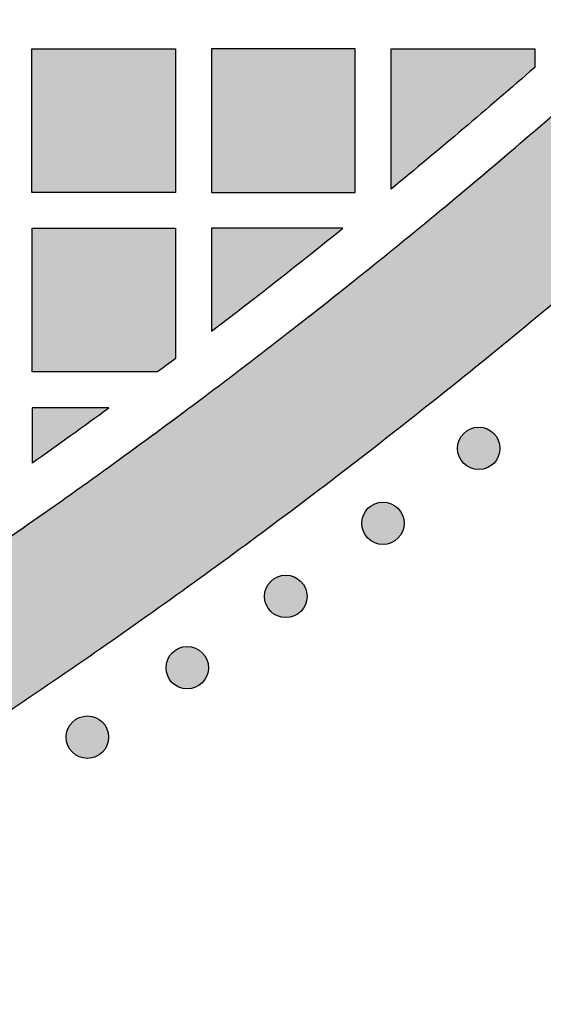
# Model space of a CAD drawing. Header units: millimetres. Extents: x -3873 to -97, y 912 to 4165.
# Tile 172 of 256: x -3028 to -2984, y 986 to 1068. Entities that reach past the tile are written whole.
import ezdxf

# ---------------------------------------------------------------- set-up
doc = ezdxf.new("R2010")
doc.units = ezdxf.units.MM
doc.layers.add('pattern', color=7, linetype='Continuous', true_color=0x000000)

msp = doc.modelspace()

# ---------------------------------------------------------------- hatches: boundary and pattern name
at = {"layer": 'pattern'}
for points in [[(-2948.165, 1076.832), (-2954.912, 1070.202), (-2961.782, 1063.684), (-2968.774, 1057.282), (-2975.884, 1051), (-2983.11, 1044.839), (-2990.447, 1038.804), (-2997.892, 1032.898), (-3005.443, 1027.122), (-3013.095, 1021.481), (-3020.846, 1015.976), (-3028.69, 1010.61), (-3036.626, 1005.386), (-3044.647, 1000.305), (-3052.752, 995.37), (-3060.935, 990.582), (-3069.193, 985.944), (-3067.466, 1000.671), (-3052.455, 1009.586), (-3037.726, 1019.008), (-3023.305, 1028.923), (-3009.218, 1039.317), (-2995.486, 1050.173), (-2982.134, 1061.471), (-2969.182, 1073.193), (-2956.651, 1085.316), (-2944.529, 1097.85), (-2932.809, 1110.804), (-2921.513, 1124.158), (-2910.66, 1137.891), (-2900.268, 1151.98), (-2890.355, 1166.403), (-2880.935, 1181.133), (-2872.023, 1196.146), (-2857.297, 1197.875), (-2861.934, 1189.616), (-2866.72, 1181.432), (-2871.653, 1173.327), (-2876.733, 1165.304), (-2881.956, 1157.368), (-2887.321, 1149.523), (-2892.824, 1141.772), (-2898.464, 1134.118), (-2904.239, 1126.567), (-2910.144, 1119.12), (-2916.178, 1111.782), (-2922.337, 1104.556), (-2928.619, 1097.445), (-2935.019, 1090.452), (-2941.536, 1083.58)], [(-3027.014, 1053.823), (-3027.015, 1065.823), (-3015.015, 1065.824), (-3015.014, 1053.824)], [(-3012.013, 1053.824), (-3000.014, 1053.825), (-3000.015, 1065.825), (-3012.014, 1065.824)], [(-2985.014, 1064.271), (-2997.014, 1054.098), (-2997.014, 1065.825), (-2985.015, 1065.826)], [(-3015.013, 1039.95), (-3016.517, 1038.824), (-3027.012, 1038.823), (-3027.013, 1050.823), (-3015.013, 1050.824)], [(-3001.036, 1050.825), (-3012.013, 1050.824), (-3012.013, 1042.22)], [(-3027.012, 1031.2), (-3020.582, 1035.823), (-3027.012, 1035.823)], [(-2990.942, 1031.17), (-2990.914, 1031.142), (-2990.885, 1031.115), (-2990.855, 1031.088), (-2990.824, 1031.062), (-2990.793, 1031.036), (-2990.76, 1031.011), (-2990.727, 1030.987), (-2990.693, 1030.963), (-2990.658, 1030.939), (-2990.622, 1030.916), (-2990.586, 1030.894), (-2990.549, 1030.873), (-2990.511, 1030.853), (-2990.472, 1030.833), (-2990.432, 1030.814), (-2990.392, 1030.796), (-2990.352, 1030.779), (-2990.31, 1030.763), (-2990.268, 1030.748), (-2990.226, 1030.734), (-2990.183, 1030.721), (-2990.139, 1030.709), (-2990.095, 1030.698), (-2990.051, 1030.688), (-2990.006, 1030.679), (-2989.962, 1030.672), (-2989.916, 1030.665), (-2989.871, 1030.66), (-2989.825, 1030.656), (-2989.779, 1030.653), (-2989.733, 1030.651), (-2989.688, 1030.65), (-2989.642, 1030.651), (-2989.596, 1030.653), (-2989.55, 1030.656), (-2989.504, 1030.66), (-2989.459, 1030.665), (-2989.414, 1030.672), (-2989.369, 1030.679), (-2989.324, 1030.688), (-2989.28, 1030.698), (-2989.236, 1030.709), (-2989.192, 1030.721), (-2989.149, 1030.734), (-2989.107, 1030.748), (-2989.065, 1030.763), (-2989.024, 1030.779), (-2988.983, 1030.796), (-2988.943, 1030.814), (-2988.903, 1030.833), (-2988.865, 1030.853), (-2988.827, 1030.873), (-2988.789, 1030.895), (-2988.753, 1030.917), (-2988.717, 1030.939), (-2988.682, 1030.963), (-2988.648, 1030.987), (-2988.615, 1031.011), (-2988.582, 1031.037), (-2988.551, 1031.062), (-2988.52, 1031.089), (-2988.49, 1031.115), (-2988.461, 1031.143), (-2988.433, 1031.17), (-2988.405, 1031.198), (-2988.378, 1031.227), (-2988.352, 1031.257), (-2988.325, 1031.288), (-2988.3, 1031.32), (-2988.274, 1031.352), (-2988.25, 1031.385), (-2988.226, 1031.419), (-2988.202, 1031.454), (-2988.18, 1031.49), (-2988.157, 1031.527), (-2988.136, 1031.564), (-2988.116, 1031.602), (-2988.096, 1031.641), (-2988.077, 1031.68), (-2988.059, 1031.72), (-2988.042, 1031.761), (-2988.026, 1031.802), (-2988.011, 1031.844), (-2987.997, 1031.887), (-2987.984, 1031.93), (-2987.972, 1031.973), (-2987.961, 1032.017), (-2987.951, 1032.061), (-2987.942, 1032.106), (-2987.935, 1032.151), (-2987.928, 1032.196), (-2987.923, 1032.242), (-2987.919, 1032.287), (-2987.916, 1032.333), (-2987.914, 1032.379), (-2987.913, 1032.425), (-2987.914, 1032.471), (-2987.916, 1032.517), (-2987.919, 1032.562), (-2987.923, 1032.608), (-2987.928, 1032.653), (-2987.935, 1032.699), (-2987.942, 1032.744), (-2987.951, 1032.788), (-2987.961, 1032.833), (-2987.972, 1032.877), (-2987.984, 1032.92), (-2987.997, 1032.963), (-2988.011, 1033.005), (-2988.026, 1033.047), (-2988.042, 1033.089), (-2988.059, 1033.129), (-2988.077, 1033.17), (-2988.096, 1033.209), (-2988.116, 1033.248), (-2988.136, 1033.286), (-2988.158, 1033.323), (-2988.18, 1033.359), (-2988.202, 1033.395), (-2988.226, 1033.43), (-2988.25, 1033.464), (-2988.275, 1033.498), (-2988.3, 1033.53), (-2988.326, 1033.562), (-2988.352, 1033.592), (-2988.378, 1033.622), (-2988.406, 1033.651), (-2988.433, 1033.679), (-2988.461, 1033.707), (-2988.49, 1033.734), (-2988.52, 1033.761), (-2988.551, 1033.787), (-2988.583, 1033.813), (-2988.615, 1033.838), (-2988.648, 1033.863), (-2988.682, 1033.887), (-2988.717, 1033.91), (-2988.753, 1033.933), (-2988.79, 1033.955), (-2988.827, 1033.976), (-2988.865, 1033.997), (-2988.904, 1034.016), (-2988.943, 1034.035), (-2988.983, 1034.053), (-2989.024, 1034.07), (-2989.065, 1034.086), (-2989.107, 1034.101), (-2989.15, 1034.115), (-2989.193, 1034.128), (-2989.236, 1034.14), (-2989.28, 1034.151), (-2989.324, 1034.161), (-2989.369, 1034.17), (-2989.414, 1034.178), (-2989.459, 1034.184), (-2989.505, 1034.189), (-2989.55, 1034.194), (-2989.596, 1034.197), (-2989.642, 1034.198), (-2989.688, 1034.199), (-2989.734, 1034.198), (-2989.78, 1034.197), (-2989.825, 1034.194), (-2989.871, 1034.189), (-2989.917, 1034.184), (-2989.962, 1034.178), (-2990.007, 1034.17), (-2990.051, 1034.161), (-2990.096, 1034.151), (-2990.14, 1034.14), (-2990.183, 1034.128), (-2990.226, 1034.115), (-2990.269, 1034.101), (-2990.31, 1034.086), (-2990.352, 1034.07), (-2990.393, 1034.053), (-2990.433, 1034.035), (-2990.472, 1034.016), (-2990.511, 1033.996), (-2990.549, 1033.976), (-2990.586, 1033.955), (-2990.623, 1033.933), (-2990.658, 1033.91), (-2990.693, 1033.887), (-2990.727, 1033.862), (-2990.761, 1033.838), (-2990.793, 1033.813), (-2990.825, 1033.787), (-2990.855, 1033.761), (-2990.885, 1033.734), (-2990.914, 1033.707), (-2990.942, 1033.679), (-2990.97, 1033.651), (-2990.997, 1033.622), (-2991.024, 1033.592), (-2991.05, 1033.561), (-2991.076, 1033.53), (-2991.101, 1033.497), (-2991.126, 1033.464), (-2991.15, 1033.43), (-2991.173, 1033.395), (-2991.196, 1033.359), (-2991.218, 1033.323), (-2991.239, 1033.285), (-2991.26, 1033.247), (-2991.279, 1033.209), (-2991.298, 1033.169), (-2991.316, 1033.129), (-2991.333, 1033.088), (-2991.349, 1033.047), (-2991.364, 1033.005), (-2991.378, 1032.963), (-2991.392, 1032.92), (-2991.404, 1032.876), (-2991.415, 1032.832), (-2991.424, 1032.788), (-2991.433, 1032.743), (-2991.441, 1032.698), (-2991.447, 1032.653), (-2991.453, 1032.608), (-2991.457, 1032.562), (-2991.46, 1032.516), (-2991.461, 1032.47), (-2991.462, 1032.424), (-2991.461, 1032.379), (-2991.46, 1032.333), (-2991.457, 1032.287), (-2991.453, 1032.241), (-2991.447, 1032.196), (-2991.441, 1032.151), (-2991.433, 1032.106), (-2991.424, 1032.061), (-2991.414, 1032.017), (-2991.404, 1031.973), (-2991.391, 1031.929), (-2991.378, 1031.886), (-2991.364, 1031.844), (-2991.349, 1031.802), (-2991.333, 1031.761), (-2991.316, 1031.72), (-2991.298, 1031.68), (-2991.279, 1031.64), (-2991.26, 1031.602), (-2991.239, 1031.564), (-2991.218, 1031.526), (-2991.196, 1031.49), (-2991.173, 1031.454), (-2991.15, 1031.419), (-2991.126, 1031.385), (-2991.101, 1031.352), (-2991.076, 1031.319), (-2991.05, 1031.288), (-2991.024, 1031.257), (-2990.997, 1031.227), (-2990.97, 1031.198)], [(-2998.946, 1024.906), (-2998.918, 1024.878), (-2998.889, 1024.851), (-2998.859, 1024.824), (-2998.828, 1024.798), (-2998.796, 1024.772), (-2998.764, 1024.747), (-2998.731, 1024.722), (-2998.697, 1024.698), (-2998.662, 1024.675), (-2998.626, 1024.652), (-2998.589, 1024.63), (-2998.552, 1024.609), (-2998.514, 1024.588), (-2998.475, 1024.569), (-2998.436, 1024.55), (-2998.396, 1024.532), (-2998.355, 1024.515), (-2998.314, 1024.499), (-2998.272, 1024.484), (-2998.229, 1024.47), (-2998.186, 1024.457), (-2998.143, 1024.445), (-2998.099, 1024.434), (-2998.055, 1024.424), (-2998.01, 1024.415), (-2997.965, 1024.407), (-2997.92, 1024.401), (-2997.874, 1024.396), (-2997.829, 1024.391), (-2997.783, 1024.388), (-2997.737, 1024.387), (-2997.691, 1024.386), (-2997.645, 1024.387), (-2997.599, 1024.388), (-2997.554, 1024.391), (-2997.508, 1024.396), (-2997.462, 1024.401), (-2997.417, 1024.407), (-2997.372, 1024.415), (-2997.328, 1024.424), (-2997.283, 1024.434), (-2997.239, 1024.445), (-2997.196, 1024.457), (-2997.153, 1024.47), (-2997.11, 1024.484), (-2997.068, 1024.499), (-2997.027, 1024.515), (-2996.986, 1024.532), (-2996.946, 1024.55), (-2996.907, 1024.569), (-2996.868, 1024.589), (-2996.83, 1024.609), (-2996.793, 1024.63), (-2996.756, 1024.652), (-2996.721, 1024.675), (-2996.686, 1024.698), (-2996.652, 1024.723), (-2996.618, 1024.747), (-2996.586, 1024.772), (-2996.554, 1024.798), (-2996.524, 1024.824), (-2996.494, 1024.851), (-2996.465, 1024.878), (-2996.437, 1024.906), (-2996.409, 1024.934), (-2996.382, 1024.963), (-2996.355, 1024.993), (-2996.329, 1025.024), (-2996.303, 1025.055), (-2996.278, 1025.088), (-2996.253, 1025.121), (-2996.229, 1025.155), (-2996.206, 1025.19), (-2996.183, 1025.226), (-2996.161, 1025.262), (-2996.14, 1025.3), (-2996.119, 1025.338), (-2996.1, 1025.376), (-2996.081, 1025.416), (-2996.063, 1025.456), (-2996.046, 1025.497), (-2996.03, 1025.538), (-2996.015, 1025.58), (-2996.001, 1025.622), (-2995.987, 1025.665), (-2995.975, 1025.709), (-2995.964, 1025.753), (-2995.955, 1025.797), (-2995.946, 1025.842), (-2995.938, 1025.887), (-2995.932, 1025.932), (-2995.926, 1025.977), (-2995.922, 1026.023), (-2995.919, 1026.069), (-2995.918, 1026.115), (-2995.917, 1026.161), (-2995.918, 1026.206), (-2995.919, 1026.252), (-2995.922, 1026.298), (-2995.926, 1026.344), (-2995.932, 1026.389), (-2995.938, 1026.434), (-2995.946, 1026.479), (-2995.955, 1026.524), (-2995.964, 1026.568), (-2995.975, 1026.612), (-2995.987, 1026.656), (-2996.001, 1026.699), (-2996.015, 1026.741), (-2996.03, 1026.783), (-2996.046, 1026.824), (-2996.063, 1026.865), (-2996.081, 1026.905), (-2996.1, 1026.945), (-2996.119, 1026.983), (-2996.14, 1027.021), (-2996.161, 1027.059), (-2996.183, 1027.095), (-2996.206, 1027.131), (-2996.229, 1027.166), (-2996.253, 1027.2), (-2996.278, 1027.233), (-2996.303, 1027.266), (-2996.329, 1027.297), (-2996.355, 1027.328), (-2996.382, 1027.358), (-2996.409, 1027.387), (-2996.437, 1027.415), (-2996.465, 1027.443), (-2996.494, 1027.47), (-2996.524, 1027.497), (-2996.555, 1027.523), (-2996.586, 1027.549), (-2996.619, 1027.574), (-2996.652, 1027.598), (-2996.686, 1027.622), (-2996.721, 1027.646), (-2996.757, 1027.669), (-2996.793, 1027.691), (-2996.83, 1027.712), (-2996.868, 1027.732), (-2996.907, 1027.752), (-2996.947, 1027.771), (-2996.987, 1027.789), (-2997.027, 1027.806), (-2997.069, 1027.822), (-2997.111, 1027.837), (-2997.153, 1027.851), (-2997.196, 1027.864), (-2997.24, 1027.876), (-2997.284, 1027.887), (-2997.328, 1027.897), (-2997.372, 1027.906), (-2997.417, 1027.913), (-2997.463, 1027.92), (-2997.508, 1027.925), (-2997.554, 1027.929), (-2997.6, 1027.932), (-2997.645, 1027.934), (-2997.691, 1027.935), (-2997.737, 1027.934), (-2997.783, 1027.932), (-2997.829, 1027.929), (-2997.875, 1027.925), (-2997.92, 1027.92), (-2997.965, 1027.913), (-2998.01, 1027.906), (-2998.055, 1027.897), (-2998.099, 1027.887), (-2998.143, 1027.876), (-2998.187, 1027.864), (-2998.23, 1027.851), (-2998.272, 1027.837), (-2998.314, 1027.822), (-2998.355, 1027.806), (-2998.396, 1027.789), (-2998.436, 1027.771), (-2998.476, 1027.752), (-2998.514, 1027.732), (-2998.552, 1027.712), (-2998.59, 1027.69), (-2998.626, 1027.668), (-2998.662, 1027.646), (-2998.697, 1027.622), (-2998.731, 1027.598), (-2998.764, 1027.574), (-2998.797, 1027.548), (-2998.828, 1027.523), (-2998.859, 1027.496), (-2998.889, 1027.47), (-2998.918, 1027.442), (-2998.946, 1027.415), (-2998.974, 1027.387), (-2999.001, 1027.358), (-2999.027, 1027.328), (-2999.054, 1027.297), (-2999.079, 1027.265), (-2999.105, 1027.233), (-2999.129, 1027.2), (-2999.153, 1027.166), (-2999.177, 1027.131), (-2999.199, 1027.095), (-2999.221, 1027.058), (-2999.243, 1027.021), (-2999.263, 1026.983), (-2999.283, 1026.944), (-2999.302, 1026.905), (-2999.32, 1026.865), (-2999.337, 1026.824), (-2999.353, 1026.783), (-2999.368, 1026.741), (-2999.382, 1026.698), (-2999.395, 1026.655), (-2999.407, 1026.612), (-2999.418, 1026.568), (-2999.428, 1026.524), (-2999.437, 1026.479), (-2999.444, 1026.434), (-2999.451, 1026.389), (-2999.456, 1026.343), (-2999.46, 1026.298), (-2999.463, 1026.252), (-2999.465, 1026.206), (-2999.466, 1026.16), (-2999.465, 1026.114), (-2999.463, 1026.068), (-2999.46, 1026.023), (-2999.456, 1025.977), (-2999.451, 1025.932), (-2999.444, 1025.886), (-2999.437, 1025.841), (-2999.428, 1025.797), (-2999.418, 1025.752), (-2999.407, 1025.708), (-2999.395, 1025.665), (-2999.382, 1025.622), (-2999.368, 1025.58), (-2999.353, 1025.538), (-2999.337, 1025.496), (-2999.32, 1025.456), (-2999.302, 1025.415), (-2999.283, 1025.376), (-2999.263, 1025.337), (-2999.243, 1025.299), (-2999.221, 1025.262), (-2999.199, 1025.226), (-2999.177, 1025.19), (-2999.153, 1025.155), (-2999.129, 1025.121), (-2999.104, 1025.087), (-2999.079, 1025.055), (-2999.053, 1025.023), (-2999.027, 1024.993), (-2999, 1024.963), (-2998.973, 1024.934)], [(-3007.065, 1018.792), (-3007.037, 1018.765), (-3007.008, 1018.737), (-3006.978, 1018.711), (-3006.947, 1018.685), (-3006.916, 1018.659), (-3006.883, 1018.634), (-3006.85, 1018.609), (-3006.816, 1018.585), (-3006.781, 1018.561), (-3006.745, 1018.539), (-3006.709, 1018.517), (-3006.671, 1018.495), (-3006.633, 1018.475), (-3006.595, 1018.455), (-3006.555, 1018.436), (-3006.515, 1018.418), (-3006.474, 1018.401), (-3006.433, 1018.385), (-3006.391, 1018.37), (-3006.349, 1018.356), (-3006.306, 1018.343), (-3006.262, 1018.331), (-3006.218, 1018.32), (-3006.174, 1018.31), (-3006.129, 1018.301), (-3006.084, 1018.294), (-3006.039, 1018.287), (-3005.994, 1018.282), (-3005.948, 1018.278), (-3005.902, 1018.275), (-3005.856, 1018.273), (-3005.81, 1018.273), (-3005.764, 1018.273), (-3005.719, 1018.275), (-3005.673, 1018.278), (-3005.627, 1018.282), (-3005.582, 1018.287), (-3005.536, 1018.294), (-3005.491, 1018.302), (-3005.447, 1018.31), (-3005.403, 1018.32), (-3005.359, 1018.331), (-3005.315, 1018.343), (-3005.272, 1018.356), (-3005.23, 1018.37), (-3005.188, 1018.385), (-3005.146, 1018.402), (-3005.106, 1018.419), (-3005.066, 1018.437), (-3005.026, 1018.455), (-3004.987, 1018.475), (-3004.949, 1018.496), (-3004.912, 1018.517), (-3004.876, 1018.539), (-3004.84, 1018.562), (-3004.805, 1018.585), (-3004.771, 1018.609), (-3004.738, 1018.634), (-3004.705, 1018.659), (-3004.674, 1018.685), (-3004.643, 1018.711), (-3004.613, 1018.738), (-3004.584, 1018.765), (-3004.556, 1018.792), (-3004.528, 1018.821), (-3004.501, 1018.85), (-3004.474, 1018.879), (-3004.448, 1018.91), (-3004.422, 1018.942), (-3004.397, 1018.974), (-3004.373, 1019.008), (-3004.348, 1019.042), (-3004.325, 1019.077), (-3004.302, 1019.112), (-3004.28, 1019.149), (-3004.259, 1019.186), (-3004.239, 1019.224), (-3004.219, 1019.263), (-3004.2, 1019.302), (-3004.182, 1019.342), (-3004.165, 1019.383), (-3004.149, 1019.424), (-3004.134, 1019.466), (-3004.12, 1019.509), (-3004.107, 1019.552), (-3004.095, 1019.595), (-3004.084, 1019.639), (-3004.074, 1019.683), (-3004.065, 1019.728), (-3004.057, 1019.773), (-3004.051, 1019.818), (-3004.046, 1019.864), (-3004.042, 1019.909), (-3004.039, 1019.955), (-3004.037, 1020.001), (-3004.036, 1020.047), (-3004.037, 1020.093), (-3004.039, 1020.139), (-3004.042, 1020.185), (-3004.046, 1020.23), (-3004.051, 1020.276), (-3004.058, 1020.321), (-3004.065, 1020.366), (-3004.074, 1020.411), (-3004.084, 1020.455), (-3004.095, 1020.499), (-3004.107, 1020.542), (-3004.12, 1020.585), (-3004.134, 1020.628), (-3004.149, 1020.67), (-3004.165, 1020.711), (-3004.182, 1020.752), (-3004.2, 1020.792), (-3004.219, 1020.831), (-3004.239, 1020.87), (-3004.259, 1020.908), (-3004.28, 1020.945), (-3004.303, 1020.982), (-3004.325, 1021.017), (-3004.349, 1021.052), (-3004.373, 1021.087), (-3004.397, 1021.12), (-3004.423, 1021.152), (-3004.448, 1021.184), (-3004.475, 1021.215), (-3004.501, 1021.244), (-3004.528, 1021.273), (-3004.556, 1021.302), (-3004.584, 1021.329), (-3004.613, 1021.356), (-3004.643, 1021.383), (-3004.674, 1021.409), (-3004.705, 1021.435), (-3004.738, 1021.46), (-3004.771, 1021.485), (-3004.805, 1021.509), (-3004.84, 1021.532), (-3004.876, 1021.555), (-3004.912, 1021.577), (-3004.95, 1021.598), (-3004.988, 1021.619), (-3005.026, 1021.639), (-3005.066, 1021.657), (-3005.106, 1021.675), (-3005.147, 1021.692), (-3005.188, 1021.708), (-3005.23, 1021.724), (-3005.272, 1021.738), (-3005.315, 1021.751), (-3005.359, 1021.763), (-3005.403, 1021.774), (-3005.447, 1021.784), (-3005.492, 1021.792), (-3005.537, 1021.8), (-3005.582, 1021.806), (-3005.627, 1021.812), (-3005.673, 1021.816), (-3005.719, 1021.819), (-3005.765, 1021.821), (-3005.811, 1021.821), (-3005.857, 1021.821), (-3005.903, 1021.819), (-3005.948, 1021.816), (-3005.994, 1021.812), (-3006.039, 1021.806), (-3006.085, 1021.8), (-3006.13, 1021.792), (-3006.174, 1021.784), (-3006.219, 1021.774), (-3006.262, 1021.763), (-3006.306, 1021.751), (-3006.349, 1021.738), (-3006.391, 1021.723), (-3006.433, 1021.708), (-3006.475, 1021.692), (-3006.515, 1021.675), (-3006.555, 1021.657), (-3006.595, 1021.638), (-3006.634, 1021.619), (-3006.672, 1021.598), (-3006.709, 1021.577), (-3006.745, 1021.555), (-3006.781, 1021.532), (-3006.816, 1021.509), (-3006.85, 1021.485), (-3006.883, 1021.46), (-3006.916, 1021.435), (-3006.947, 1021.409), (-3006.978, 1021.383), (-3007.008, 1021.356), (-3007.037, 1021.329), (-3007.065, 1021.301), (-3007.093, 1021.273), (-3007.12, 1021.244), (-3007.147, 1021.214), (-3007.173, 1021.184), (-3007.199, 1021.152), (-3007.224, 1021.12), (-3007.249, 1021.086), (-3007.273, 1021.052), (-3007.296, 1021.017), (-3007.319, 1020.982), (-3007.341, 1020.945), (-3007.362, 1020.908), (-3007.383, 1020.87), (-3007.402, 1020.831), (-3007.421, 1020.792), (-3007.439, 1020.751), (-3007.456, 1020.711), (-3007.472, 1020.669), (-3007.487, 1020.627), (-3007.501, 1020.585), (-3007.514, 1020.542), (-3007.526, 1020.499), (-3007.537, 1020.455), (-3007.547, 1020.41), (-3007.556, 1020.366), (-3007.564, 1020.321), (-3007.57, 1020.275), (-3007.575, 1020.23), (-3007.58, 1020.184), (-3007.582, 1020.139), (-3007.584, 1020.093), (-3007.585, 1020.047), (-3007.584, 1020.001), (-3007.582, 1019.955), (-3007.58, 1019.909), (-3007.575, 1019.864), (-3007.57, 1019.818), (-3007.564, 1019.773), (-3007.556, 1019.728), (-3007.547, 1019.683), (-3007.537, 1019.639), (-3007.526, 1019.595), (-3007.514, 1019.552), (-3007.501, 1019.509), (-3007.487, 1019.466), (-3007.472, 1019.424), (-3007.456, 1019.383), (-3007.439, 1019.342), (-3007.421, 1019.302), (-3007.402, 1019.263), (-3007.382, 1019.224), (-3007.362, 1019.186), (-3007.341, 1019.149), (-3007.319, 1019.112), (-3007.296, 1019.076), (-3007.272, 1019.041), (-3007.248, 1019.007), (-3007.224, 1018.974), (-3007.199, 1018.942), (-3007.173, 1018.91), (-3007.146, 1018.879), (-3007.12, 1018.849), (-3007.093, 1018.82)], [(-3015.297, 1012.832), (-3015.269, 1012.804), (-3015.24, 1012.777), (-3015.21, 1012.75), (-3015.179, 1012.724), (-3015.148, 1012.698), (-3015.115, 1012.673), (-3015.082, 1012.648), (-3015.048, 1012.624), (-3015.013, 1012.601), (-3014.977, 1012.578), (-3014.941, 1012.556), (-3014.904, 1012.535), (-3014.866, 1012.514), (-3014.827, 1012.495), (-3014.787, 1012.476), (-3014.747, 1012.458), (-3014.707, 1012.441), (-3014.665, 1012.425), (-3014.623, 1012.41), (-3014.581, 1012.396), (-3014.538, 1012.382), (-3014.494, 1012.37), (-3014.45, 1012.359), (-3014.406, 1012.35), (-3014.362, 1012.341), (-3014.317, 1012.333), (-3014.271, 1012.327), (-3014.226, 1012.321), (-3014.18, 1012.317), (-3014.134, 1012.314), (-3014.089, 1012.313), (-3014.043, 1012.312), (-3013.997, 1012.313), (-3013.951, 1012.314), (-3013.905, 1012.317), (-3013.859, 1012.321), (-3013.814, 1012.327), (-3013.769, 1012.333), (-3013.724, 1012.341), (-3013.679, 1012.35), (-3013.635, 1012.36), (-3013.591, 1012.371), (-3013.547, 1012.383), (-3013.504, 1012.396), (-3013.462, 1012.41), (-3013.42, 1012.425), (-3013.379, 1012.441), (-3013.338, 1012.458), (-3013.298, 1012.476), (-3013.258, 1012.495), (-3013.22, 1012.514), (-3013.182, 1012.535), (-3013.144, 1012.556), (-3013.108, 1012.578), (-3013.072, 1012.601), (-3013.037, 1012.624), (-3013.003, 1012.648), (-3012.97, 1012.673), (-3012.937, 1012.698), (-3012.906, 1012.724), (-3012.875, 1012.75), (-3012.845, 1012.777), (-3012.816, 1012.804), (-3012.788, 1012.832), (-3012.76, 1012.86), (-3012.733, 1012.889), (-3012.707, 1012.919), (-3012.68, 1012.95), (-3012.655, 1012.981), (-3012.629, 1013.014), (-3012.605, 1013.047), (-3012.581, 1013.081), (-3012.557, 1013.116), (-3012.535, 1013.152), (-3012.513, 1013.188), (-3012.491, 1013.225), (-3012.471, 1013.263), (-3012.451, 1013.302), (-3012.432, 1013.342), (-3012.414, 1013.382), (-3012.397, 1013.422), (-3012.381, 1013.464), (-3012.366, 1013.506), (-3012.352, 1013.548), (-3012.339, 1013.591), (-3012.327, 1013.635), (-3012.316, 1013.679), (-3012.306, 1013.723), (-3012.297, 1013.768), (-3012.29, 1013.813), (-3012.283, 1013.858), (-3012.278, 1013.903), (-3012.274, 1013.949), (-3012.271, 1013.995), (-3012.269, 1014.041), (-3012.268, 1014.086), (-3012.269, 1014.132), (-3012.271, 1014.178), (-3012.274, 1014.224), (-3012.278, 1014.27), (-3012.283, 1014.315), (-3012.29, 1014.36), (-3012.297, 1014.405), (-3012.306, 1014.45), (-3012.316, 1014.494), (-3012.327, 1014.538), (-3012.339, 1014.582), (-3012.352, 1014.625), (-3012.366, 1014.667), (-3012.381, 1014.709), (-3012.397, 1014.75), (-3012.414, 1014.791), (-3012.432, 1014.831), (-3012.451, 1014.871), (-3012.471, 1014.909), (-3012.491, 1014.947), (-3012.513, 1014.985), (-3012.535, 1015.021), (-3012.557, 1015.057), (-3012.581, 1015.092), (-3012.605, 1015.126), (-3012.63, 1015.159), (-3012.655, 1015.192), (-3012.681, 1015.223), (-3012.707, 1015.254), (-3012.734, 1015.284), (-3012.761, 1015.313), (-3012.788, 1015.341), (-3012.816, 1015.369), (-3012.845, 1015.396), (-3012.875, 1015.422), (-3012.906, 1015.449), (-3012.938, 1015.474), (-3012.97, 1015.5), (-3013.003, 1015.524), (-3013.037, 1015.548), (-3013.072, 1015.572), (-3013.108, 1015.595), (-3013.145, 1015.617), (-3013.182, 1015.638), (-3013.22, 1015.658), (-3013.259, 1015.678), (-3013.298, 1015.697), (-3013.338, 1015.715), (-3013.379, 1015.732), (-3013.42, 1015.748), (-3013.462, 1015.763), (-3013.505, 1015.777), (-3013.548, 1015.79), (-3013.591, 1015.802), (-3013.635, 1015.813), (-3013.679, 1015.823), (-3013.724, 1015.832), (-3013.769, 1015.839), (-3013.814, 1015.846), (-3013.86, 1015.851), (-3013.905, 1015.855), (-3013.951, 1015.858), (-3013.997, 1015.86), (-3014.043, 1015.861), (-3014.089, 1015.86), (-3014.135, 1015.858), (-3014.18, 1015.855), (-3014.226, 1015.851), (-3014.272, 1015.846), (-3014.317, 1015.839), (-3014.362, 1015.832), (-3014.406, 1015.823), (-3014.451, 1015.813), (-3014.495, 1015.802), (-3014.538, 1015.79), (-3014.581, 1015.777), (-3014.624, 1015.763), (-3014.666, 1015.748), (-3014.707, 1015.732), (-3014.748, 1015.715), (-3014.788, 1015.697), (-3014.827, 1015.678), (-3014.866, 1015.658), (-3014.904, 1015.638), (-3014.941, 1015.616), (-3014.978, 1015.594), (-3015.013, 1015.572), (-3015.048, 1015.548), (-3015.082, 1015.524), (-3015.116, 1015.499), (-3015.148, 1015.474), (-3015.18, 1015.449), (-3015.21, 1015.422), (-3015.24, 1015.396), (-3015.269, 1015.368), (-3015.297, 1015.341), (-3015.325, 1015.313), (-3015.352, 1015.284), (-3015.379, 1015.254), (-3015.405, 1015.223), (-3015.431, 1015.191), (-3015.456, 1015.159), (-3015.481, 1015.126), (-3015.505, 1015.092), (-3015.528, 1015.057), (-3015.551, 1015.021), (-3015.573, 1014.984), (-3015.594, 1014.947), (-3015.615, 1014.909), (-3015.634, 1014.87), (-3015.653, 1014.831), (-3015.671, 1014.791), (-3015.688, 1014.75), (-3015.704, 1014.709), (-3015.719, 1014.667), (-3015.734, 1014.624), (-3015.747, 1014.581), (-3015.759, 1014.538), (-3015.77, 1014.494), (-3015.779, 1014.45), (-3015.788, 1014.405), (-3015.796, 1014.36), (-3015.802, 1014.315), (-3015.808, 1014.269), (-3015.812, 1014.224), (-3015.815, 1014.178), (-3015.816, 1014.132), (-3015.817, 1014.086), (-3015.816, 1014.04), (-3015.815, 1013.994), (-3015.812, 1013.949), (-3015.808, 1013.903), (-3015.802, 1013.857), (-3015.796, 1013.812), (-3015.788, 1013.767), (-3015.779, 1013.723), (-3015.77, 1013.678), (-3015.759, 1013.634), (-3015.747, 1013.591), (-3015.733, 1013.548), (-3015.719, 1013.505), (-3015.704, 1013.464), (-3015.688, 1013.422), (-3015.671, 1013.381), (-3015.653, 1013.341), (-3015.634, 1013.302), (-3015.615, 1013.263), (-3015.594, 1013.225), (-3015.573, 1013.188), (-3015.551, 1013.151), (-3015.528, 1013.116), (-3015.505, 1013.081), (-3015.481, 1013.047), (-3015.456, 1013.013), (-3015.431, 1012.981), (-3015.405, 1012.949), (-3015.379, 1012.919), (-3015.352, 1012.889), (-3015.325, 1012.86)], [(-3023.639, 1007.026), (-3023.611, 1006.998), (-3023.582, 1006.971), (-3023.552, 1006.945), (-3023.522, 1006.918), (-3023.49, 1006.893), (-3023.458, 1006.867), (-3023.424, 1006.843), (-3023.39, 1006.819), (-3023.355, 1006.795), (-3023.32, 1006.773), (-3023.283, 1006.75), (-3023.246, 1006.729), (-3023.208, 1006.709), (-3023.169, 1006.689), (-3023.13, 1006.67), (-3023.09, 1006.652), (-3023.049, 1006.635), (-3023.007, 1006.619), (-3022.966, 1006.604), (-3022.923, 1006.59), (-3022.88, 1006.577), (-3022.837, 1006.565), (-3022.793, 1006.554), (-3022.748, 1006.544), (-3022.704, 1006.535), (-3022.659, 1006.528), (-3022.614, 1006.521), (-3022.568, 1006.516), (-3022.522, 1006.512), (-3022.477, 1006.509), (-3022.431, 1006.507), (-3022.385, 1006.506), (-3022.339, 1006.507), (-3022.293, 1006.509), (-3022.247, 1006.512), (-3022.202, 1006.516), (-3022.156, 1006.521), (-3022.111, 1006.528), (-3022.066, 1006.535), (-3022.021, 1006.544), (-3021.977, 1006.554), (-3021.933, 1006.565), (-3021.89, 1006.577), (-3021.847, 1006.59), (-3021.804, 1006.604), (-3021.762, 1006.619), (-3021.721, 1006.635), (-3021.68, 1006.652), (-3021.64, 1006.67), (-3021.601, 1006.689), (-3021.562, 1006.709), (-3021.524, 1006.729), (-3021.487, 1006.751), (-3021.45, 1006.773), (-3021.414, 1006.795), (-3021.379, 1006.819), (-3021.345, 1006.843), (-3021.312, 1006.868), (-3021.28, 1006.893), (-3021.248, 1006.919), (-3021.217, 1006.945), (-3021.187, 1006.971), (-3021.158, 1006.999), (-3021.13, 1007.026), (-3021.103, 1007.054), (-3021.076, 1007.083), (-3021.049, 1007.113), (-3021.023, 1007.144), (-3020.997, 1007.176), (-3020.972, 1007.208), (-3020.947, 1007.241), (-3020.923, 1007.275), (-3020.899, 1007.31), (-3020.877, 1007.346), (-3020.855, 1007.383), (-3020.833, 1007.42), (-3020.813, 1007.458), (-3020.793, 1007.497), (-3020.774, 1007.536), (-3020.757, 1007.576), (-3020.74, 1007.617), (-3020.723, 1007.658), (-3020.708, 1007.7), (-3020.694, 1007.743), (-3020.681, 1007.786), (-3020.669, 1007.829), (-3020.658, 1007.873), (-3020.648, 1007.917), (-3020.64, 1007.962), (-3020.632, 1008.007), (-3020.625, 1008.052), (-3020.62, 1008.098), (-3020.616, 1008.143), (-3020.613, 1008.189), (-3020.611, 1008.235), (-3020.611, 1008.281), (-3020.611, 1008.327), (-3020.613, 1008.373), (-3020.616, 1008.418), (-3020.62, 1008.464), (-3020.625, 1008.51), (-3020.632, 1008.555), (-3020.64, 1008.6), (-3020.648, 1008.644), (-3020.658, 1008.689), (-3020.669, 1008.733), (-3020.681, 1008.776), (-3020.694, 1008.819), (-3020.708, 1008.862), (-3020.724, 1008.903), (-3020.74, 1008.945), (-3020.757, 1008.986), (-3020.775, 1009.026), (-3020.793, 1009.065), (-3020.813, 1009.104), (-3020.834, 1009.142), (-3020.855, 1009.179), (-3020.877, 1009.216), (-3020.9, 1009.251), (-3020.923, 1009.286), (-3020.947, 1009.32), (-3020.972, 1009.354), (-3020.997, 1009.386), (-3021.023, 1009.418), (-3021.049, 1009.448), (-3021.076, 1009.478), (-3021.103, 1009.507), (-3021.13, 1009.535), (-3021.159, 1009.563), (-3021.188, 1009.59), (-3021.218, 1009.617), (-3021.248, 1009.643), (-3021.28, 1009.669), (-3021.312, 1009.694), (-3021.346, 1009.719), (-3021.38, 1009.743), (-3021.415, 1009.766), (-3021.45, 1009.789), (-3021.487, 1009.811), (-3021.524, 1009.832), (-3021.562, 1009.853), (-3021.601, 1009.872), (-3021.64, 1009.891), (-3021.68, 1009.909), (-3021.721, 1009.926), (-3021.762, 1009.942), (-3021.804, 1009.957), (-3021.847, 1009.971), (-3021.89, 1009.985), (-3021.933, 1009.997), (-3021.977, 1010.008), (-3022.022, 1010.017), (-3022.066, 1010.026), (-3022.111, 1010.034), (-3022.156, 1010.04), (-3022.202, 1010.046), (-3022.248, 1010.05), (-3022.293, 1010.053), (-3022.339, 1010.054), (-3022.385, 1010.055), (-3022.431, 1010.054), (-3022.477, 1010.053), (-3022.523, 1010.05), (-3022.568, 1010.046), (-3022.614, 1010.04), (-3022.659, 1010.034), (-3022.704, 1010.026), (-3022.749, 1010.017), (-3022.793, 1010.007), (-3022.837, 1009.997), (-3022.88, 1009.984), (-3022.923, 1009.971), (-3022.966, 1009.957), (-3023.008, 1009.942), (-3023.049, 1009.926), (-3023.09, 1009.909), (-3023.13, 1009.891), (-3023.169, 1009.872), (-3023.208, 1009.853), (-3023.246, 1009.832), (-3023.283, 1009.811), (-3023.32, 1009.789), (-3023.356, 1009.766), (-3023.39, 1009.743), (-3023.425, 1009.719), (-3023.458, 1009.694), (-3023.49, 1009.669), (-3023.522, 1009.643), (-3023.553, 1009.617), (-3023.583, 1009.59), (-3023.612, 1009.563), (-3023.64, 1009.535), (-3023.667, 1009.507), (-3023.694, 1009.478), (-3023.721, 1009.448), (-3023.747, 1009.417), (-3023.773, 1009.386), (-3023.798, 1009.353), (-3023.823, 1009.32), (-3023.847, 1009.286), (-3023.87, 1009.251), (-3023.893, 1009.215), (-3023.915, 1009.179), (-3023.936, 1009.142), (-3023.957, 1009.104), (-3023.977, 1009.065), (-3023.995, 1009.025), (-3024.013, 1008.985), (-3024.03, 1008.945), (-3024.047, 1008.903), (-3024.062, 1008.861), (-3024.076, 1008.819), (-3024.089, 1008.776), (-3024.101, 1008.732), (-3024.112, 1008.688), (-3024.122, 1008.644), (-3024.13, 1008.599), (-3024.138, 1008.555), (-3024.144, 1008.509), (-3024.15, 1008.464), (-3024.154, 1008.418), (-3024.157, 1008.372), (-3024.159, 1008.326), (-3024.159, 1008.281), (-3024.159, 1008.235), (-3024.157, 1008.189), (-3024.154, 1008.143), (-3024.15, 1008.097), (-3024.144, 1008.052), (-3024.138, 1008.007), (-3024.13, 1007.962), (-3024.122, 1007.917), (-3024.112, 1007.873), (-3024.101, 1007.829), (-3024.089, 1007.785), (-3024.076, 1007.742), (-3024.062, 1007.7), (-3024.046, 1007.658), (-3024.03, 1007.617), (-3024.013, 1007.576), (-3023.995, 1007.536), (-3023.976, 1007.496), (-3023.957, 1007.458), (-3023.936, 1007.42), (-3023.915, 1007.382), (-3023.893, 1007.346), (-3023.87, 1007.31), (-3023.847, 1007.275), (-3023.823, 1007.241), (-3023.798, 1007.208), (-3023.773, 1007.175), (-3023.747, 1007.144), (-3023.721, 1007.113), (-3023.694, 1007.083), (-3023.667, 1007.054)]]:
    msp.add_hatch(color=256, dxfattribs=at).paths.add_polyline_path(points, flags=0)

# ---------------------------------------------------------------- linework, layer by layer
for points in [[(-3027.014, 1053.823), (-3027.015, 1065.823), (-3015.015, 1065.824), (-3015.014, 1053.824)], [(-3012.013, 1053.824), (-3000.014, 1053.825), (-3000.015, 1065.825), (-3012.014, 1065.824)]]:
    msp.add_lwpolyline(points, close=True, dxfattribs=at)
for points in [[(-2997.014, 1054.098), (-2997.014, 1065.825), (-2985.015, 1065.826), (-2985.014, 1064.271)], [(-3016.517, 1038.824), (-3027.012, 1038.823), (-3027.013, 1050.823), (-3015.013, 1050.824), (-3015.013, 1039.95)], [(-3001.036, 1050.825), (-3012.013, 1050.824), (-3012.013, 1042.22)], [(-3020.582, 1035.823), (-3027.012, 1035.823), (-3027.012, 1031.2)]]:
    msp.add_lwpolyline(points, dxfattribs=at)
for centre in [(-2989.688, 1032.425), (-2997.691, 1026.16), (-3005.811, 1020.047), (-3014.043, 1014.086), (-3022.385, 1008.281)]:
    msp.add_circle(centre, 1.774, dxfattribs=at)
at = {"layer": 'pattern', "extrusion": (0, 0, -1)}
for start, end in [(228.84562, 230.57277), (233.08651, 233.29283)]:
    msp.add_arc((3328.454, 1457.209), 521.872, start, end, dxfattribs=at)
at = {"layer": 'pattern'}
for start, end in [(307.32656, 308.85788), (305.28304, 306.15247)]:
    msp.add_arc((-3328.454, 1457.209), 521.872, start, end, dxfattribs=at)
for points, weights in [([(-3067.466, 1000.671), (-3006.352, 1035.608), (-2956.651, 1085.316)], [1, 0.991158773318, 1]), ([(-2948.165, 1076.832), (-3002.175, 1022.814), (-3069.193, 985.944)], [1, 0.990039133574, 1])]:
    msp.add_rational_spline(points, weights, degree=2, dxfattribs=at)

doc.saveas('drawing.dxf')
